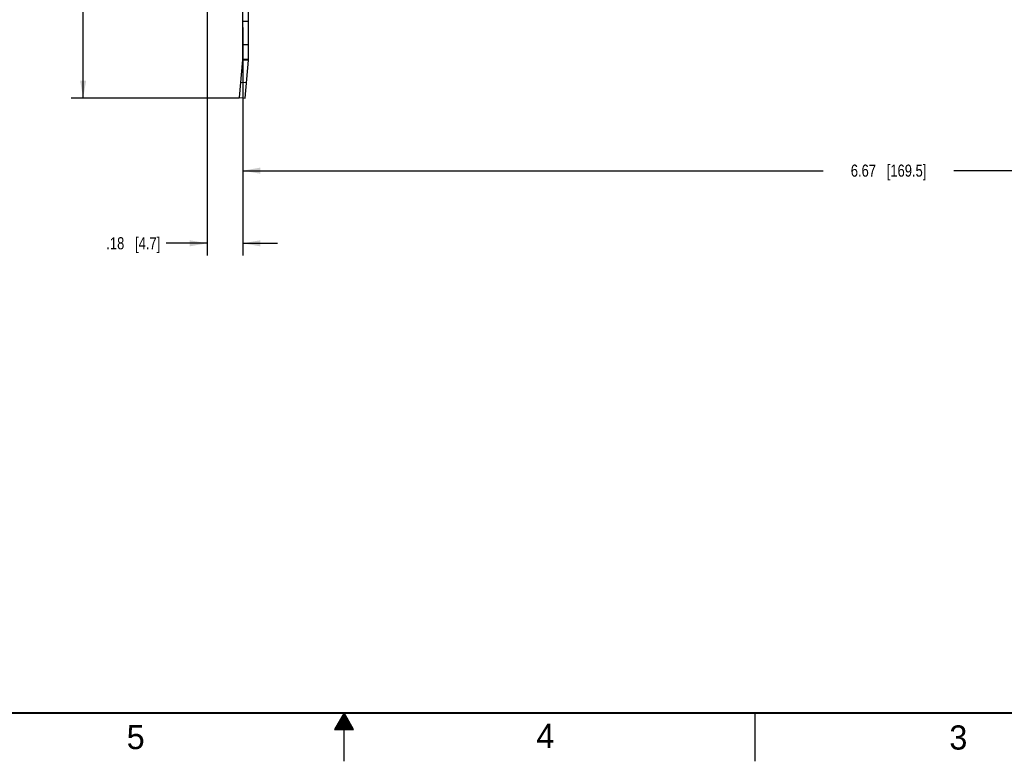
# Model space of a CAD drawing. Header units: inches. Extents: x 0 to 34, y 0 to 22.
# Tile 13 of 23: x 13.6 to 23.8, y 0 to 7.7. Entities that reach past the tile are written whole.
import ezdxf

# ---------------------------------------------------------------- set-up
doc = ezdxf.new("R2010")
doc.units = ezdxf.units.IN
doc.header["$LTSCALE"] = 1.87
doc.header["$MEASUREMENT"] = 0
doc.layers.get('0').update_dxf_attribs({"linetype": 'CONTINUOUS'})
doc.layers.add('DIMENSIONS', color=7, linetype='CONTINUOUS')
doc.styles.get("Standard").update_dxf_attribs({"font": 'txt', "width": 0.8})
doc.styles.add('TEXTSTYLE_2', font='txt')
doc.dimstyles.new('DIMSTYLE_1', dxfattribs={"dimtxt": 0.125, "dimasz": 0.18, "dimexe": 0.125, "dimexo": 0.0625, "dimgap": 0.0625, "dimtad": 0, "dimtih": 1, "dimtoh": 1, "dimlfac": 0.5, "dimzin": 4, "dimdsep": 46, "dimtxsty": 'STANDARD', "dimblk": '_FILLED', "dimblk1": '_FILLED', "dimblk2": '_FILLED', "dimcen": 0.09, "dimadec": 0, "dimazin": 0, "dimtp": 0.001, "dimtm": 0.001, "dimtfac": 1, "dimtofl": 0, "dimtmove": 0, "dimatfit": 3, "dimldrblk": '_FILLED', "dimfxl": 1, "dimtolj": 1, "dimtzin": 4, "dimarcsym": 0})

# ---------------------------------------------------------------- blocks, each defined once
blk = doc.blocks.new('_FILLED')
at = {"color": 0, "linetype": 'BYBLOCK'}
blk.add_solid([(0, 0), (-1, 0.174), (-1, -0.174)], dxfattribs=at)
blk = doc.blocks.new('*D1')
at = {"layer": 'DIMENSIONS', "color": 2, "linetype": 'CONTINUOUS'}
for p, q in [((16.04, 16.788), (14.179, 16.788)), ((14.304, 16.788), (14.304, 11.944)), ((14.304, 6.85), (14.304, 11.694)), ((15.917, 6.85), (14.179, 6.85))]:
    blk.add_line(p, q, dxfattribs=at)
at = {"layer": 'DIMENSIONS', "color": 2, "linetype": 'CONTINUOUS', "xscale": 0.18, "yscale": 0.18, "zscale": 0.18}
for p, rotation in [((14.304, 16.788), 90), ((14.304, 6.85), 270)]:
    blk.add_blockref('_FILLED', p, dxfattribs=dict(at, rotation=rotation))
at = {"layer": 'DIMENSIONS', "color": 2, "linetype": 'CONTINUOUS', "insert": (14.304, 11.882), "char_height": 0.125, "width": 1.225, "attachment_point": 2, "line_spacing_factor": 0.9}
blk.add_mtext('4.97{\\Ftxt.shx;\\W1.000000;\\H0.125000; }[126.2]', dxfattribs=at)
blk = doc.blocks.new('*D18')
at = {"layer": 'DIMENSIONS', "color": 2, "linetype": 'CONTINUOUS'}
for p, q in [((15.586, 8.788), (15.586, 5.225)), ((15.954, 7.58), (15.954, 5.225)), ((15.586, 5.35), (15.163, 5.35)), ((15.954, 5.35), (16.314, 5.35))]:
    blk.add_line(p, q, dxfattribs=at)
at = {"layer": 'DIMENSIONS', "color": 2, "linetype": 'CONTINUOUS', "xscale": 0.18, "yscale": 0.18, "zscale": 0.18}
blk.add_blockref('_FILLED', (15.586, 5.35), dxfattribs=at)
at = {"layer": 'DIMENSIONS', "color": 2, "linetype": 'CONTINUOUS', "xscale": 0.18, "yscale": 0.18, "zscale": 0.18, "rotation": 180}
blk.add_blockref('_FILLED', (15.954, 5.35), dxfattribs=at)
at = {"layer": 'DIMENSIONS', "color": 2, "linetype": 'CONTINUOUS', "insert": (15.101, 5.413), "char_height": 0.125, "width": 0.925, "attachment_point": 3, "line_spacing_factor": 0.9}
blk.add_mtext('.18{\\Ftxt.shx;\\W1.000000;\\H0.125000; }[4.7]', dxfattribs=at)
blk = doc.blocks.new('*D19')
at = {"layer": 'DIMENSIONS', "color": 2, "linetype": 'CONTINUOUS'}
for p, q in [((29.302, 8.978), (29.302, 5.975)), ((15.954, 7.58), (15.954, 5.975)), ((15.954, 6.1), (21.953, 6.1)), ((29.302, 6.1), (23.303, 6.1))]:
    blk.add_line(p, q, dxfattribs=at)
at = {"layer": 'DIMENSIONS', "color": 2, "linetype": 'CONTINUOUS', "xscale": 0.18, "yscale": 0.18, "zscale": 0.18, "rotation": 180}
blk.add_blockref('_FILLED', (15.954, 6.1), dxfattribs=at)
at = {"layer": 'DIMENSIONS', "color": 2, "linetype": 'CONTINUOUS', "xscale": 0.18, "yscale": 0.18, "zscale": 0.18}
blk.add_blockref('_FILLED', (29.302, 6.1), dxfattribs=at)
at = {"layer": 'DIMENSIONS', "color": 2, "linetype": 'CONTINUOUS', "insert": (22.628, 6.163), "char_height": 0.125, "width": 1.225, "attachment_point": 2, "line_spacing_factor": 0.9}
blk.add_mtext('6.67{\\Ftxt.shx;\\W1.000000;\\H0.125000; }[169.5]', dxfattribs=at)

msp = doc.modelspace()

# ---------------------------------------------------------------- linework, layer by layer
at = {"color": 3, "linetype": 'CONTINUOUS'}
for p, q in [((15.954, 7.252), (15.954, 16.22)), ((15.92, 6.855), (15.954, 7.246))]:
    msp.add_line(p, q, dxfattribs=at)
at = {"color": 7, "linetype": 'CONTINUOUS'}
for p, q in [((16.014, 7.252), (16.014, 16.22)), ((16.014, 7.642), (15.954, 7.642)), ((16.014, 7.4), (15.954, 7.4)), ((15.954, 7.252), (16.014, 7.252)), ((15.954, 7.246), (16.014, 7.241)), ((15.98, 6.85), (16.014, 7.241)), ((15.934, 7.015), (15.993, 7.01)), ((15.92, 6.855), (15.98, 6.85))]:
    msp.add_line(p, q, dxfattribs=at)
at = {"color": 2, "linetype": 'CONTINUOUS'}
for p, q in [((17, 0.5), (16.902, 0.33)), ((16.948, 0.41), (17.052, 0.41)), ((16.954, 0.42), (17.046, 0.42)), ((16.96, 0.43), (17.04, 0.43)), ((16.965, 0.44), (17.035, 0.44)), ((16.971, 0.45), (17.029, 0.45)), ((16.977, 0.46), (17.023, 0.46)), ((16.983, 0.47), (17.017, 0.47)), ((16.988, 0.48), (17.012, 0.48)), ((16.994, 0.49), (17.006, 0.49)), ((17.098, 0.33), (17, 0.5)), ((17, 0), (17, 0.5)), ((21.25, 0), (21.25, 0.5)), ((16.902, 0.33), (17.098, 0.33)), ((16.908, 0.34), (17.092, 0.34)), ((16.913, 0.35), (17.087, 0.35)), ((16.919, 0.36), (17.081, 0.36)), ((16.925, 0.37), (17.075, 0.37)), ((16.931, 0.38), (17.069, 0.38)), ((16.937, 0.39), (17.064, 0.39)), ((16.942, 0.4), (17.058, 0.4))]:
    msp.add_line(p, q, dxfattribs=at)
at = {"color": 7, "linetype": 'CONTINUOUS', "const_width": 0.02}
msp.add_lwpolyline([(0.5, 0.5), (33.5, 0.5)], dxfattribs=at)
at = {"color": 3, "linetype": 'CONTINUOUS'}
msp.add_arc((15.884, 7.252), 0.07, 355, 360, dxfattribs=at)
at = {"color": 7, "linetype": 'CONTINUOUS'}
msp.add_arc((15.884, 7.252), 0.13, 355, 360, dxfattribs=at)

# ---------------------------------------------------------------- texts
at = {"color": 2, "linetype": 'CONTINUOUS', "char_height": 0.25, "width": 0.25, "attachment_point": 1, "line_spacing_factor": 0.9, "style": 'TEXTSTYLE_2'}
for s, insert in [('5', (14.754, 0.376)), ('4', (18.988, 0.387)), ('3', (23.256, 0.371))]:
    msp.add_mtext(s, dxfattribs=dict(at, insert=insert))

# ---------------------------------------------------------------- dimensions: what is measured, and where the dimension line sits
at = {"layer": 'DIMENSIONS', "color": 2, "linetype": 'CONTINUOUS'}
for base, p1, p2, angle, picture, middle in [((14.304, 6.85), (16.102, 16.788), (15.98, 6.85), 270, '*D1', (14.304, 11.819)), ((15.586, 5.35), (15.954, 7.642), (15.586, 8.85), 180, '*D18', (14.638, 5.35))]:
    dim = msp.add_linear_dim(base=base, p1=p1, p2=p2, angle=angle, dimstyle='DIMSTYLE_1', dxfattribs=at)
    dim.commit()
    dim.dimension.update_dxf_attribs({"geometry": picture, "text_midpoint": middle, "dimtype": 160})
dim = msp.add_linear_dim(base=(29.302, 6.1), p1=(15.954, 7.642), p2=(29.302, 9.04), dimstyle='DIMSTYLE_1', dxfattribs=at)
dim.commit()
dim.dimension.update_dxf_attribs({"geometry": '*D19', "text_midpoint": (22.628, 6.1), "dimtype": 160})

doc.saveas('drawing.dxf')
